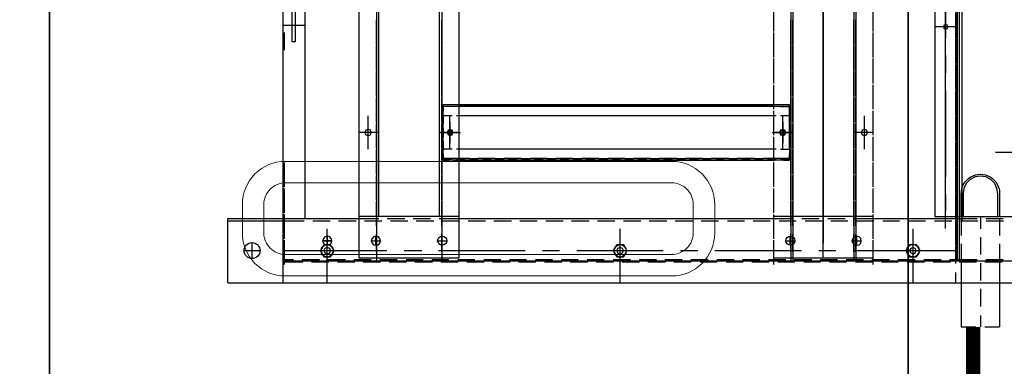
# Model space of a CAD drawing. Header units: millimetres. Extents: x -1469 to 52323, y -1368 to 13830.
# Tile 50 of 85: x 14809 to 15497, y 7167 to 7409. Entities that reach past the tile are written whole.
import ezdxf
from ezdxf.enums import TextEntityAlignment as Align

# ---------------------------------------------------------------- set-up
doc = ezdxf.new("R2010")
doc.units = ezdxf.units.MM
for name, color, linetype, lineweight, true_color in [('A-CEILING-01', 7, 'Continuous', 5, 0xd56ca8), ('A-CEILING-05', 7, 'Continuous', 5, 0x139b48), ('M-MEP-ELLG-LIGHT', 5, 'Continuous', 15, 0x0000ff)]:
    doc.layers.add(name, color=color, linetype=linetype, lineweight=lineweight, true_color=true_color)
doc.layers.add('A-LIGHT', color=1, linetype='Continuous', lineweight=5)
for name, color, linetype, true_color in [('ACMV-CD-PIPE', 3, 'Continuous', 0x00ff00), ('ACMV-EQP-CHW', 30, 'Continuous', 0xff7f00), ('RCP LAYOUT', 9, 'Continuous', 0x808080)]:
    doc.layers.add(name, color=color, linetype=linetype, true_color=true_color)
doc.styles.get("Standard").update_dxf_attribs({"font": 'arial.ttf'})

# ---------------------------------------------------------------- blocks, each defined once
blk = doc.blocks.new('LIGHT-600X600MM')
at = {"color": 0}
blk.add_lwpolyline([(-300, 300), (-300, -300), (300, -300), (300, 300)], close=True, dxfattribs=at)
for points in [[(-165, -160), (-165, -140, -0.414214), (-135, -110), (135, -110, -0.414214), (165, -140), (165, -160, -0.414214), (135, -190), (-135, -190, -0.414214)], [(-150, -160), (-150, -140, -0.414214), (-135, -125), (135, -125, -0.414214), (150, -140), (150, -160, -0.414214), (135, -175), (-135, -175, -0.414214)]]:
    blk.add_lwpolyline(points, format="xyb", close=True, dxfattribs=at)
blk.add_attdef('E', text='', height=100).set_placement((400, 250), align=Align.MIDDLE_CENTER)
blk = doc.blocks.new('A$C98a85b24')
at = {"layer": 'M-MEP-ELLG-LIGHT', "color": 8, "true_color": 0x808080}
blk.add_blockref('LIGHT-600X600MM', (10939.99, 7419.99), dxfattribs=at)
blk = doc.blocks.new('A$C256bf26b')
at = {"layer": 'A-CEILING-01', "true_color": 0x808080}
h = blk.add_hatch(dxfattribs=at)
h.set_pattern_fill('ANSI37', color=8, scale=2000)
h.set_pattern_definition([(45, (0, 0), (-176.7767, 176.7767), []), (135, (0, 0), (-176.7767, -176.7767), [])])
edge = h.paths.add_edge_path()
edge.add_line((17350, 13380), (12020, 13380))
edge.add_line((12020, 13380), (12020, 13280))
edge.add_line((12020, 13280), (11820, 13280))
edge.add_line((11820, 13280), (11820, 13380))
edge.add_line((11820, 13380), (6090, 13380))
edge.add_line((6090, 13380), (6090, 13280))
edge.add_line((6090, 13280), (5890, 13280))
edge.add_line((5890, 13280), (5890, 13380))
edge.add_line((5890, 13380), (350, 13380))
edge.add_line((350, 13380), (200, 13380))
edge.add_line((200, 13380), (200, 4520))
edge.add_line((200, 4520), (650, 4520))
edge.add_line((650, 4520), (650, 4220))
edge.add_line((650, 4220), (200, 4220))
edge.add_line((200, 4220), (200, 3270))
edge.add_line((200, 3270), (3945, 3270))
edge.add_line((3945, 3270), (3945, 3920))
edge.add_line((3945, 3920), (6135, 3920))
edge.add_line((6135, 3920), (6135, 3270))
edge.add_line((6135, 3270), (9805, 3270))
edge.add_line((9805, 3270), (9805, 3070))
edge.add_line((9805, 3070), (10125.7, 3070))
edge.add_line((10125.7, 3070), (10125.7, 3423))
edge.add_line((10125.7, 3423), (11242.06, 4539.36))
edge.add_line((11242.06, 4539.36), (10770.13, 5011.3))
edge.add_line((10770.13, 5011.3), (11904.42, 6145.58))
edge.add_line((11904.42, 6145.58), (14298.83, 8540))
edge.add_line((14298.83, 8540), (14450, 8540))
edge.add_line((14450, 8540), (14450, 9620))
edge.add_line((14450, 9620), (14450, 12330))
edge.add_arc((15200, 12330), 750, 90, 180, ccw=False)
edge.add_line((15200, 13080), (17350, 13080))
edge.add_line((17350, 13080), (17350, 13380))
h.paths.add_polyline_path([(5890.13, 11294.23), (6090.12, 11294.23), (6090.12, 11094.22), (5890.13, 11094.22)], flags=16)
h.paths.add_polyline_path([(5890.13, 9330), (6090.12, 9330), (6090.12, 9129.99), (5890.13, 9129.99)], flags=16)
h.paths.add_polyline_path([(5890, 8418.41), (6090, 8418.41), (6090, 8218.41), (5890, 8218.41)], flags=16)
h.paths.add_polyline_path([(5890, 6030), (6090, 6030), (6090, 5829.99), (5890, 5829.99)], flags=16)
h.paths.add_polyline_path([(11820, 8418.41), (12020, 8418.41), (12020, 8218.41), (11820, 8218.41)], flags=16)
h.paths.add_polyline_path([(11820, 9330), (12020, 9330), (12020, 9129.99), (11820, 9129.99)], flags=16)
h.paths.add_polyline_path([(11820.13, 11294.23), (12020.12, 11294.23), (12020.12, 11094.22), (11820.13, 11094.22)], flags=16)
at = {"layer": 'A-CEILING-05', "true_color": 0x808080}
h = blk.add_hatch(dxfattribs=at)
h.set_pattern_fill('_USER', color=8, scale=600, double=1, pattern_type=0)
h.set_pattern_definition([(0, (17230, 9520), (0, 600), []), (90, (17230, 9520), (-600, 4e-14), [])])
h.paths.add_polyline_path([(15490.92, 3520), (14590, 3520), (14590, 9520), (17230, 9520), (17230, 3520), (16390.92, 3520)])
at = {"layer": 'A-LIGHT', "color": 8, "true_color": 0x808080}
blk.add_blockref('A$C98a85b24', (4190, 0), dxfattribs=at)
blk = doc.blocks.new('AHU-5 TR-CARRIER')
at = {"layer": 'ACMV-EQP-CHW'}
for points in [[(45.85, 493.93), (1154.54, 493.93), (1154.54, 747.45)], [(1200.69, 0), (1200.69, 744.96)], [(44.6, 510.77), (1185.41, 510.77), (1185.41, 706.29)], [(1109.64, 591.54), (1109.64, 536.34)], [(1154.54, 537.9), (1138.64, 537.9), (1134.9, 537.28), (1131.46, 535.72), (1128.65, 532.92), (1126.78, 529.48), (1126.17, 525.75), (1126.78, 522), (1128.65, 518.57), (1131.46, 515.76), (1134.9, 514.2), (1138.64, 513.57), (1154.54, 513.57)], [(1155.79, 529.48), (1155.79, 541.65)], [(1155.79, 539.15), (1167.64, 539.15)], [(1157.35, 529.79), (1157.35, 541.95)], [(1173.56, 539.15), (1185.41, 539.15)], [(1184.47, 529.48), (1184.47, 541.65)], [(1185.41, 539.15), (1231.56, 539.15)], [(1186.03, 528.86), (1186.03, 541.02)], [(1231.56, 528.86), (1231.56, 539.15)], [(1154.54, 525.74), (1162.96, 525.74)], [(1155.79, 510.77), (1155.79, 523.55)], [(1157.35, 511.71), (1157.35, 523.87)], [(1168.89, 525.74), (1181.05, 525.74)], [(1184.47, 510.77), (1184.47, 523.55)], [(1186.03, 510.77), (1186.03, 522.94)], [(1186.97, 525.74), (1199.13, 525.74)], [(1205.05, 525.74), (1217.22, 525.74)], [(1223.45, 525.74), (1231.56, 525.74)], [(1231.56, 512.33), (1231.56, 522.62)], [(45.85, 512.65), (1157.35, 512.65)], [(1155.79, 508.59), (1155.79, 509.52), (1143.93, 509.52)], [(1143.93, 509.52), (1155.79, 509.52)], [(1155.79, 512.33), (1167.64, 512.33)], [(1155.79, 437.18), (1155.79, 510.77)], [(1173.56, 512.33), (1185.41, 512.33)], [(1184.47, 504.22), (1184.47, 510.77)], [(1185.41, 512.33), (1231.56, 512.33)], [(1185.41, 38.35), (1185.41, 510.77)], [(952.17, 508.59), (1180.27, 508.59)], [(1024.51, 508.59), (1012.35, 508.59)], [(1029.34, 508.59), (1017.5, 508.59)], [(1021.87, 493.93), (1021.87, 508.59)], [(1042.6, 508.59), (1030.43, 508.59)], [(1047.43, 508.59), (1035.58, 508.59)], [(1060.68, 508.59), (1048.52, 508.59)], [(1065.51, 508.59), (1053.67, 508.59)], [(1078.76, 508.59), (1066.6, 508.59)], [(1083.6, 508.59), (1071.75, 508.59)], [(1096.84, 508.59), (1084.7, 508.59)], [(1101.68, 508.59), (1089.84, 508.59)], [(1114.93, 508.59), (1102.77, 508.59)], [(1120.08, 508.59), (1107.92, 508.59)], [(1133.03, 508.59), (1120.86, 508.59)], [(1138.17, 508.59), (1126.01, 508.59)], [(1151.11, 508.59), (1138.95, 508.59)], [(1156.26, 508.59), (1144.11, 508.59)], [(1169.2, 508.59), (1157.35, 508.59)], [(1157.35, 493.62), (1157.35, 505.78)], [(1174.35, 508.59), (1162.18, 508.59)], [(1187.28, 508.59), (1175.43, 508.59)], [(1178.23, 436.87), (1178.23, 508.59)], [(1186.03, 492.69), (1186.03, 504.85)], [(1200.69, 508.59), (1193.52, 508.59)], [(1162.8, 501.42), (957.78, 501.42)], [(995.05, 501.42), (1029.96, 501.42)], [(1042.13, 501.42), (1054.29, 501.42)], [(1066.45, 501.42), (1126.63, 501.42)], [(1138.8, 501.42), (1150.64, 501.42)], [(1184.47, 486.14), (1184.47, 498.3)], [(1157.35, 475.53), (1157.35, 487.38)], [(1186.03, 474.59), (1186.03, 486.76)], [(1200.69, 478.65), (1162.96, 478.65)], [(1184.47, 468.05), (1184.47, 480.21)], [(1157.35, 457.45), (1157.35, 469.3)], [(1186.03, 456.52), (1186.03, 468.36)], [(1184.47, 449.97), (1184.47, 462.13)], [(1020.14, 450.9), (1007.98, 450.9)], [(1025.29, 450.9), (1013.13, 450.9)], [(1038.22, 450.9), (1026.07, 450.9)], [(1043.38, 450.9), (1031.22, 450.9)], [(1056.31, 450.9), (1044.15, 450.9)], [(1061.46, 450.9), (1049.3, 450.9)], [(1074.39, 450.9), (1062.55, 450.9)], [(1079.55, 450.9), (1067.38, 450.9)], [(1092.48, 450.9), (1080.63, 450.9)], [(1097.63, 450.9), (1085.48, 450.9)], [(1095.76, 450.9), (1095.76, 437.18)], [(1110.57, 450.9), (1098.72, 450.9)], [(1115.73, 450.9), (1103.56, 450.9)], [(1128.65, 450.9), (1116.81, 450.9)], [(1133.8, 450.9), (1121.65, 450.9)], [(1146.74, 450.9), (1134.9, 450.9)], [(1151.9, 450.9), (1139.73, 450.9)], [(1164.83, 450.9), (1152.98, 450.9)], [(1154.22, 381.37), (1154.22, 450.9)], [(1157.35, 439.37), (1157.35, 451.21)], [(1169.98, 450.9), (1157.81, 450.9)], [(1183.23, 381.37), (1183.23, 450.9), (1171.07, 450.9)], [(1188.05, 450.9), (1175.9, 450.9)], [(1186.03, 438.43), (1186.03, 450.28)], [(1107.31, 444.67), (1084.23, 444.67)], [(1171.38, 435.93), (1171.38, 442.48)], [(1184.47, 431.88), (1184.47, 444.04)], [(956.84, 438.74), (1184.94, 438.74)], [(956.84, 437.18), (1184.94, 437.18)], [(1029.18, 438.74), (1017.03, 438.74)], [(1029.18, 437.18), (1017.03, 437.18)], [(1034.33, 438.74), (1022.17, 438.74)], [(1034.33, 437.18), (1022.17, 437.18)], [(1047.27, 438.74), (1035.12, 438.74)], [(1047.27, 437.18), (1035.12, 437.18)], [(1052.41, 438.74), (1040.26, 438.74)], [(1052.41, 437.18), (1040.26, 437.18)], [(1065.36, 438.74), (1053.2, 438.74)], [(1065.36, 437.18), (1053.2, 437.18)], [(1070.51, 438.74), (1058.34, 438.74)], [(1070.51, 437.18), (1058.34, 437.18)], [(1083.44, 438.74), (1071.59, 438.74)], [(1083.44, 437.18), (1071.59, 437.18)], [(1088.59, 438.74), (1076.44, 438.74)], [(1088.59, 437.18), (1076.44, 437.18)], [(1101.53, 438.74), (1089.68, 438.74)], [(1101.53, 437.18), (1089.68, 437.18)], [(1106.68, 438.74), (1094.52, 438.74)], [(1106.68, 437.18), (1094.52, 437.18)], [(1119.61, 438.74), (1107.77, 438.74)], [(1119.61, 437.18), (1107.77, 437.18)], [(1124.76, 438.74), (1112.6, 438.74)], [(1124.76, 437.18), (1112.6, 437.18)], [(1137.7, 438.74), (1125.85, 438.74)], [(1137.7, 437.18), (1125.85, 437.18)], [(1142.85, 438.74), (1130.69, 438.74)], [(1142.85, 437.18), (1130.69, 437.18)], [(1154.22, 438.74), (1143.93, 438.74)], [(1154.22, 437.18), (1143.93, 437.18)], [(1160.94, 438.74), (1148.77, 438.74)], [(1160.94, 437.18), (1148.77, 437.18)], [(1179.02, 438.74), (1166.86, 438.74)], [(1179.02, 437.18), (1166.86, 437.18)], [(1174.49, 439.37), (1168.26, 439.37)], [(1155.79, 419.1), (1155.79, 431.26)], [(1157.35, 421.28), (1157.35, 433.13)], [(1186.03, 420.34), (1186.03, 432.19)], [(1178.23, 412.86), (1178.23, 424.71)], [(1184.47, 413.8), (1184.47, 425.95)], [(1040.26, 415.97), (979.76, 415.97)], [(993, 415.97), (1173.1, 415.97)], [(1089.68, 415.97), (1029.17, 415.97)], [(1064.27, 415.97), (1052.41, 415.97)], [(1136.61, 415.97), (1076.44, 415.97)], [(1113.69, 415.97), (1101.52, 415.97)], [(1183.23, 415.97), (1125.85, 415.97)], [(1160.93, 415.97), (1148.77, 415.97)], [(1155.79, 401.01), (1155.79, 413.17)], [(1157.35, 403.2), (1157.35, 415.04)], [(1186.03, 402.26), (1186.03, 414.11)], [(1184.47, 395.71), (1184.47, 407.87)], [(1178.23, 340.21), (1178.23, 400.7)], [(956.84, 394.77), (1184.94, 394.77)], [(956.84, 393.21), (1184.94, 393.21)], [(1029.18, 394.77), (1017.03, 394.77)], [(1029.18, 393.21), (1017.03, 393.21)], [(1034.33, 394.77), (1022.17, 394.77)], [(1034.33, 393.21), (1022.17, 393.21)], [(1047.27, 394.77), (1035.12, 394.77)], [(1047.27, 393.21), (1035.12, 393.21)], [(1052.41, 394.77), (1040.26, 394.77)], [(1052.41, 393.21), (1040.26, 393.21)], [(1065.36, 394.77), (1053.2, 394.77)], [(1065.36, 393.21), (1053.2, 393.21)], [(1070.51, 394.77), (1058.34, 394.77)], [(1070.51, 393.21), (1058.34, 393.21)], [(1083.44, 394.77), (1071.59, 394.77)], [(1083.44, 393.21), (1071.59, 393.21)], [(1083.6, 392.28), (1076.43, 392.28), (1076.43, 381.37)], [(1076.43, 392.28), (1076.43, 388.23)], [(1088.59, 394.77), (1076.44, 394.77)], [(1088.59, 393.21), (1076.44, 393.21)], [(1080.8, 392.28), (1076.44, 392.28)], [(1077.67, 386.04), (1077.67, 392.28), (1077.67, 373.88), (1077.67, 367.96)], [(1089.84, 392.28), (1083.6, 392.28)], [(1084.23, 392.28), (1084.23, 386.04)], [(1101.53, 394.77), (1089.68, 394.77)], [(1101.53, 393.21), (1089.68, 393.21)], [(1101.68, 392.28), (1089.84, 392.28)], [(1098.89, 392.28), (1092.64, 392.28)], [(1106.68, 394.77), (1094.52, 394.77)], [(1106.68, 393.21), (1094.52, 393.21)], [(1095.76, 394.77), (1095.76, 381.37)], [(1095.76, 380.11), (1095.76, 394.77)], [(1107.92, 392.28), (1101.69, 392.28)], [(1107.31, 386.04), (1107.31, 392.28)], [(1119.61, 394.77), (1107.77, 394.77)], [(1119.61, 393.21), (1107.77, 393.21)], [(1107.92, 392.28), (1115.1, 392.28), (1115.1, 381.37)], [(1115.1, 392.28), (1110.73, 392.28)], [(1124.76, 394.77), (1112.6, 394.77)], [(1124.76, 393.21), (1112.6, 393.21)], [(1113.85, 392.28), (1113.85, 381.37)], [(1113.85, 386.04), (1113.85, 392.28)], [(1115.1, 388.23), (1115.1, 392.28)], [(1137.7, 394.77), (1125.85, 394.77)], [(1137.7, 393.21), (1125.85, 393.21)], [(1142.85, 394.77), (1130.69, 394.77)], [(1142.85, 393.21), (1130.69, 393.21)], [(1154.22, 394.77), (1143.93, 394.77)], [(1154.22, 393.21), (1143.93, 393.21)], [(1160.94, 394.77), (1148.77, 394.77)], [(1160.94, 393.21), (1148.77, 393.21)], [(1155.79, 381.37), (1155.79, 395.08)], [(1157.35, 385.11), (1157.35, 396.96)], [(1179.02, 394.77), (1166.86, 394.77)], [(1179.02, 393.21), (1166.86, 393.21)], [(1174.49, 392.9), (1168.26, 392.9)], [(1171.38, 389.78), (1171.38, 396.02)], [(1186.03, 384.18), (1186.03, 396.02)], [(1107.31, 387.6), (1084.23, 387.6)], [(1088.28, 387.6), (1103.25, 387.6)], [(1184.47, 377.63), (1184.47, 389.78)], [(1020.15, 381.37), (1007.98, 381.37)], [(1025.29, 381.37), (1013.13, 381.37)], [(1038.22, 381.37), (1026.07, 381.37)], [(1043.38, 381.37), (1031.22, 381.37)], [(1056.31, 381.37), (1044.15, 381.37)], [(1061.46, 381.37), (1049.3, 381.37)], [(1074.39, 381.37), (1062.55, 381.37)], [(1079.55, 381.37), (1067.38, 381.37)], [(1076.43, 385.11), (1076.43, 381.37)], [(1077.67, 382.93), (1077.67, 377)], [(1092.48, 381.37), (1080.63, 381.37)], [(1084.23, 382.93), (1084.23, 377)], [(1084.23, 381.37), (1084.23, 373.88)], [(1097.63, 381.37), (1085.48, 381.37)], [(1110.57, 381.37), (1098.72, 381.37)], [(1115.73, 381.37), (1103.56, 381.37)], [(1107.3, 377), (1107.3, 382.92)], [(1107.31, 381.37), (1107.31, 373.88)], [(1113.85, 377), (1113.85, 382.92)], [(1113.85, 381.37), (1113.85, 373.88)], [(1115.1, 385.11), (1115.1, 381.37), (1115.1, 161.21)], [(1115.1, 161.22), (1115.1, 381.36)], [(1128.65, 381.37), (1116.81, 381.37)], [(1133.8, 381.37), (1121.65, 381.37)], [(1146.74, 381.37), (1134.9, 381.37)], [(1151.9, 381.37), (1139.73, 381.37)], [(1164.83, 381.37), (1152.98, 381.37)], [(1155.79, 147.5), (1155.79, 381.37)], [(1157.35, 367.02), (1157.35, 378.87)], [(1169.98, 381.37), (1157.81, 381.37)], [(1183.23, 381.37), (1171.07, 381.37)], [(1188.05, 381.37), (1175.9, 381.37)], [(1084.23, 373.88), (1084.23, 367.96)], [(1107.3, 367.96), (1107.3, 373.88)], [(1113.85, 367.96), (1113.85, 373.88)], [(1184.47, 359.54), (1184.47, 371.7)], [(1186.03, 366.08), (1186.03, 377.93)], [(1077.67, 367.96), (1077.67, 355.8)], [(1077.67, 364.84), (1077.67, 358.91)], [(1084.23, 367.96), (1084.23, 355.8)], [(1084.23, 364.84), (1084.23, 358.91)], [(1107.3, 358.91), (1107.3, 364.84)], [(1107.31, 367.96), (1107.31, 355.8)], [(1113.85, 367.96), (1113.85, 355.8)], [(1113.85, 358.91), (1113.85, 364.84)], [(1157.35, 348.93), (1157.35, 360.78)], [(1186.03, 348), (1186.03, 359.85)], [(1077.67, 355.79), (1077.67, 349.87)], [(1084.23, 355.79), (1084.23, 349.87)], [(1107.3, 349.88), (1107.3, 355.8)], [(1113.85, 349.88), (1113.85, 355.8)], [(1184.47, 341.45), (1184.47, 353.61)], [(1077.67, 349.88), (1077.67, 337.71)], [(1077.67, 346.75), (1077.67, 340.83)], [(1084.23, 349.88), (1084.23, 337.71)], [(1084.23, 346.75), (1084.23, 340.83)], [(1107.3, 340.83), (1107.3, 346.75)], [(1107.31, 349.88), (1107.31, 337.71)], [(1113.85, 349.88), (1113.85, 337.71)], [(1113.85, 340.83), (1113.85, 346.75)], [(1077.67, 337.71), (1077.67, 331.47)], [(1084.23, 337.71), (1084.23, 331.47)], [(1107.3, 331.47), (1107.3, 337.71)], [(1113.85, 331.47), (1113.85, 337.71)], [(1157.35, 330.53), (1157.35, 342.7)], [(1186.03, 329.91), (1186.03, 341.76)], [(1077.67, 331.47), (1077.67, 319.63)], [(1084.23, 331.47), (1084.23, 319.63)], [(1107.31, 331.47), (1107.31, 319.63)], [(1113.85, 331.47), (1113.85, 319.63)], [(1184.47, 323.37), (1184.47, 335.53)], [(1077.67, 328.66), (1077.67, 322.43)], [(1084.23, 328.66), (1084.23, 322.43)], [(1107.3, 322.43), (1107.3, 328.66)], [(1113.85, 322.43), (1113.85, 328.67)], [(1157.35, 312.45), (1157.35, 324.61)], [(1178.23, 316.19), (1178.23, 328.35)], [(1186.03, 311.52), (1186.03, 323.67)], [(1077.67, 319.62), (1077.67, 313.39)], [(1084.23, 319.62), (1084.23, 313.39)], [(1107.3, 313.39), (1107.3, 319.63)], [(1113.85, 313.39), (1113.85, 319.63)], [(1184.47, 305.28), (1184.47, 317.44)], [(1077.67, 313.39), (1077.67, 301.54)], [(1077.67, 310.58), (1077.67, 304.35)], [(1084.23, 313.39), (1084.23, 301.54)], [(1084.23, 310.58), (1084.23, 304.35)], [(1107.3, 304.35), (1107.3, 310.58)], [(1107.31, 313.39), (1107.31, 301.54)], [(1113.85, 313.39), (1113.85, 301.54)], [(1113.85, 304.35), (1113.85, 310.58)], [(1157.35, 294.36), (1157.35, 306.52)], [(1178.23, 243.85), (1178.23, 304.04)], [(1186.03, 293.43), (1186.03, 305.59)], [(1077.67, 301.54), (1077.67, 295.3)], [(1084.23, 301.54), (1084.23, 295.3)], [(1107.3, 295.3), (1107.3, 301.53)], [(1113.85, 295.3), (1113.85, 301.54)], [(1184.47, 287.19), (1184.47, 299.36)], [(1077.67, 295.3), (1077.67, 283.45)], [(1077.67, 292.49), (1077.67, 286.26)], [(1084.23, 295.3), (1084.23, 283.45)], [(1084.23, 292.49), (1084.23, 286.26)], [(1107.3, 286.26), (1107.3, 292.49)], [(1107.31, 295.3), (1107.31, 283.45)], [(1113.85, 295.3), (1113.85, 283.45)], [(1113.85, 286.26), (1113.85, 292.49)], [(1077.67, 283.45), (1077.67, 277.22)], [(1084.23, 283.45), (1084.23, 277.22)], [(1107.3, 277.22), (1107.3, 283.45)], [(1113.85, 277.21), (1113.85, 283.45)], [(1157.35, 276.28), (1157.35, 288.44)], [(1186.03, 275.34), (1186.03, 287.51)], [(1077.67, 277.21), (1077.67, 265.36)], [(1084.23, 277.21), (1084.23, 265.36)], [(1107.31, 277.21), (1107.31, 265.36)], [(1113.85, 277.21), (1113.85, 265.36)], [(1184.47, 269.11), (1184.47, 281.27)], [(1077.67, 274.41), (1077.67, 268.18)], [(1084.23, 274.41), (1084.23, 268.18)], [(1107.3, 268.18), (1107.3, 274.41)], [(1113.85, 268.18), (1113.85, 274.41)], [(1157.35, 258.19), (1157.35, 270.35)], [(1200.69, 274.09), (1162.96, 274.09)], [(1186.03, 257.26), (1186.03, 269.42)], [(1077.67, 265.36), (1077.67, 259.13)], [(1084.23, 265.36), (1084.23, 259.13)], [(1107.3, 259.13), (1107.3, 265.36)], [(1113.85, 259.13), (1113.85, 265.36)], [(1184.47, 251.02), (1184.47, 262.87)], [(1077.67, 259.13), (1077.67, 247.28)], [(1077.67, 256.32), (1077.67, 250.09)], [(1084.23, 259.13), (1084.23, 247.28)], [(1084.23, 256.32), (1084.23, 250.09)], [(1107.3, 250.09), (1107.3, 256.32)], [(1107.31, 259.13), (1107.31, 247.28)], [(1113.85, 259.13), (1113.85, 247.28)], [(1113.85, 250.09), (1113.85, 256.32)], [(1157.35, 240.11), (1157.35, 252.27)], [(1186.03, 239.17), (1186.03, 251.34)], [(1077.67, 247.28), (1077.67, 241.04)], [(1077.67, 241.04), (1077.67, 229.19)], [(1084.23, 247.28), (1084.23, 241.04)], [(1084.23, 241.04), (1084.23, 229.19)], [(1107.3, 241.04), (1107.3, 247.28)], [(1107.31, 241.04), (1107.31, 229.19)], [(1113.85, 241.04), (1113.85, 247.28)], [(1113.85, 241.04), (1113.85, 229.19)], [(1184.47, 232.94), (1184.47, 244.79)], [(1077.67, 238.23), (1077.67, 232)], [(1084.23, 238.23), (1084.23, 232)], [(1107.3, 232), (1107.3, 238.24)], [(1113.85, 232), (1113.85, 238.24)], [(1157.35, 222.02), (1157.35, 234.18)], [(1077.67, 229.19), (1077.67, 222.95)], [(1084.23, 229.19), (1084.23, 222.95)], [(1107.3, 222.95), (1107.3, 229.19)], [(1113.85, 222.96), (1113.85, 229.19)], [(1178.23, 219.83), (1178.23, 231.69)], [(1186.03, 221.08), (1186.03, 233.24)], [(1077.67, 222.96), (1077.67, 211.11)], [(1077.67, 220.15), (1077.67, 213.92)], [(1084.23, 222.96), (1084.23, 211.11)], [(1084.23, 220.15), (1084.23, 213.92)], [(1107.3, 213.92), (1107.3, 220.15)], [(1107.31, 222.96), (1107.31, 211.11)], [(1113.85, 222.96), (1113.85, 211.11)], [(1113.85, 213.92), (1113.85, 220.15)], [(1184.47, 214.85), (1184.47, 226.7)], [(1157.35, 203.93), (1157.35, 216.1)], [(1186.03, 203), (1186.03, 215.16)], [(1077.67, 211.11), (1077.67, 204.87)], [(1084.23, 211.11), (1084.23, 204.87)], [(1107.3, 204.87), (1107.3, 211.11)], [(1113.85, 204.87), (1113.85, 211.11)], [(1178.23, 147.18), (1178.23, 207.68)], [(1184.47, 196.76), (1184.47, 208.61)], [(1077.67, 204.87), (1077.67, 193.02)], [(1077.67, 202.06), (1077.67, 195.83)], [(1084.23, 204.87), (1084.23, 193.02)], [(1084.23, 202.06), (1084.23, 195.83)], [(1107.3, 195.83), (1107.3, 202.07)], [(1107.31, 204.87), (1107.31, 193.02)], [(1113.85, 204.87), (1113.85, 193.02)], [(1113.85, 195.83), (1113.85, 202.07)], [(1077.67, 193.02), (1077.67, 186.78)], [(1084.23, 193.02), (1084.23, 186.78)], [(1107.3, 186.78), (1107.3, 193.02)], [(1113.85, 186.78), (1113.85, 193.02)], [(1157.35, 185.85), (1157.35, 198.01)], [(1186.03, 184.92), (1186.03, 197.07)], [(1077.67, 186.79), (1077.67, 174.62)], [(1084.23, 186.78), (1084.23, 174.62)], [(1107.31, 186.78), (1107.31, 174.62)], [(1113.85, 186.78), (1113.85, 174.62)], [(1184.47, 178.68), (1184.47, 190.53)], [(1077.67, 183.98), (1077.67, 177.74)], [(1084.23, 183.98), (1084.23, 177.74)], [(1107.3, 177.74), (1107.3, 183.98)], [(1113.85, 177.74), (1113.85, 183.98)], [(1157.35, 167.76), (1157.35, 179.92)], [(1186.03, 166.82), (1186.03, 178.99)], [(1077.67, 174.62), (1077.67, 168.7)], [(1084.23, 174.62), (1084.23, 168.7)], [(1107.3, 168.69), (1107.3, 174.63)], [(1113.85, 168.69), (1113.85, 174.62)], [(1184.47, 160.6), (1184.47, 172.44)], [(1077.67, 168.7), (1077.67, 161.21)], [(1077.67, 165.58), (1077.67, 159.66)], [(1084.23, 168.7), (1084.23, 161.21)], [(1084.23, 165.58), (1084.23, 159.66)], [(1107.3, 159.66), (1107.3, 165.58)], [(1107.31, 168.7), (1107.31, 161.21)], [(1113.85, 168.7), (1113.85, 161.21)], [(1113.85, 159.66), (1113.85, 165.58)], [(1183.23, 91.68), (17.47, 91.68), (17.47, 161.22), (1183.23, 161.22)], [(1076.43, 161.22), (1076.43, 157.47)], [(1076.43, 161.21), (1076.43, 150.3)], [(1077.68, 161.21), (1077.68, 150.3)], [(1095.76, 147.81), (1095.76, 162.46)], [(1095.76, 161.21), (1095.76, 147.81)], [(1113.85, 161.21), (1113.85, 150.3)], [(1115.1, 161.21), (1115.1, 150.3)], [(1115.1, 157.47), (1115.1, 161.21)], [(1154.22, 91.68), (1154.22, 161.21)], [(1157.35, 149.68), (1157.35, 161.84)], [(1183.23, 91.68), (1183.23, 161.21)], [(1186.03, 148.75), (1186.03, 160.9)], [(1076.43, 154.36), (1076.43, 150.3)], [(1077.67, 156.54), (1077.67, 150.3)], [(1084.23, 156.54), (1084.23, 150.3)], [(1107.31, 154.98), (1084.23, 154.98)], [(1088.28, 154.98), (1103.25, 154.98)], [(1107.3, 150.3), (1107.3, 156.54)], [(1113.85, 150.3), (1113.85, 156.54)], [(1115.1, 150.3), (1115.1, 154.36)], [(1171.38, 146.56), (1171.38, 152.8)], [(1184.47, 142.5), (1184.47, 154.36)], [(1154.22, 147.81), (46.16, 147.81)], [(956.84, 149.37), (1184.94, 149.37)], [(1029.18, 149.37), (1017.03, 149.37)], [(1034.33, 149.37), (1022.17, 149.37)], [(1047.27, 149.37), (1035.12, 149.37)], [(1052.41, 149.37), (1040.26, 149.37)], [(1065.36, 149.37), (1053.2, 149.37)], [(1070.51, 149.37), (1058.34, 149.37)], [(1083.44, 149.37), (1071.59, 149.37)], [(1083.6, 150.3), (1076.43, 150.3)], [(1076.43, 150.3), (1080.8, 150.3)], [(1088.59, 149.37), (1076.44, 149.37)], [(1083.6, 150.3), (1089.84, 150.3)], [(1101.53, 149.37), (1089.68, 149.37)], [(1101.68, 150.3), (1089.84, 150.3)], [(1092.65, 150.3), (1098.89, 150.3)], [(1106.68, 149.37), (1094.52, 149.37)], [(1101.68, 150.3), (1107.92, 150.3)], [(1119.61, 149.37), (1107.77, 149.37)], [(1115.1, 150.3), (1107.92, 150.3)], [(1110.73, 150.3), (1115.1, 150.3)], [(1124.76, 149.37), (1112.6, 149.37)], [(1137.7, 149.37), (1125.85, 149.37)], [(1142.85, 149.37), (1130.69, 149.37)], [(1154.22, 149.37), (1143.93, 149.37)], [(1160.94, 149.37), (1148.77, 149.37)], [(1179.02, 149.37), (1166.86, 149.37)], [(1174.49, 149.68), (1168.26, 149.68)], [(1155.79, 129.41), (1155.79, 141.57)], [(1157.35, 131.59), (1157.35, 143.75)], [(1186.03, 130.66), (1186.03, 142.82)], [(1178.23, 123.17), (1178.23, 135.34)], [(1184.47, 124.42), (1184.47, 136.27)], [(1157.35, 113.5), (1157.35, 125.67)], [(1186.03, 112.57), (1186.03, 124.74)], [(1155.79, 111.32), (1155.79, 123.49)], [(1184.47, 106.02), (1184.47, 118.18)], [(1178.23, 39.29), (1178.23, 111.02)], [(1154.22, 105.4), (46.16, 105.4)], [(956.84, 103.84), (1184.94, 103.84)], [(1029.18, 103.84), (1017.03, 103.84)], [(1034.33, 103.84), (1022.17, 103.84)], [(1047.27, 103.84), (1035.12, 103.84)], [(1052.41, 103.84), (1040.26, 103.84)], [(1065.36, 103.84), (1053.2, 103.84)], [(1070.51, 103.84), (1058.34, 103.84)], [(1083.44, 103.84), (1071.59, 103.84)], [(1088.59, 103.84), (1076.44, 103.84)], [(1101.53, 103.84), (1089.68, 103.84)], [(1106.68, 103.84), (1094.52, 103.84)], [(1095.76, 105.4), (1095.76, 91.68)], [(1119.61, 103.84), (1107.77, 103.84)], [(1124.76, 103.84), (1112.6, 103.84)], [(1137.7, 103.84), (1125.85, 103.84)], [(1142.85, 103.84), (1130.69, 103.84)], [(1154.22, 103.84), (1143.93, 103.84)], [(1160.94, 103.84), (1148.77, 103.84)], [(1155.79, 91.68), (1155.79, 105.4)], [(1157.35, 95.42), (1157.35, 107.59)], [(1179.02, 103.84), (1166.86, 103.84)], [(1174.49, 103.21), (1168.26, 103.21)], [(1171.38, 100.1), (1171.38, 106.65)], [(1186.03, 94.49), (1186.03, 106.65)], [(1107.31, 97.92), (1084.23, 97.92)], [(1184.47, 87.94), (1184.47, 100.1)], [(1155.79, 0), (1155.79, 91.68)], [(1157.35, 77.33), (1157.35, 89.49)], [(1186.03, 76.41), (1186.03, 88.56)], [(1184.47, 69.85), (1184.47, 82.01)], [(1157.35, 59.25), (1157.35, 71.41)], [(1200.69, 69.23), (1162.96, 69.23)], [(1168.26, 69.23), (1174.49, 69.23), (1174.19, 71.1), (1172.94, 72.03), (1171.38, 72.65), (1169.82, 72.03), (1168.57, 71.1), (1168.26, 69.23), (1168.57, 67.67), (1169.82, 66.73), (1171.38, 66.11), (1172.94, 66.73), (1174.19, 67.67), (1174.49, 69.23)], [(1174.49, 69.23), (1168.26, 69.23)], [(1171.38, 66.11), (1171.38, 72.65), (1171.38, 66.11)], [(1186.03, 58.32), (1186.03, 70.47)], [(1184.47, 51.77), (1184.47, 63.93)], [(44.6, 53.95), (44.6, 38.35), (1200.69, 38.35)], [(1155.79, 38.35), (1155.79, 53.95), (44.61, 53.95)], [(1020.77, 38.35), (1020.77, 53.95)], [(1157.35, 0), (1157.35, 53.33)], [(1186.03, 38.35), (1186.03, 52.39)], [(1184.47, 39.29), (1184.47, 45.84)], [(1026.06, 39.29), (1038.22, 39.29)], [(1116.8, 39.29), (1128.65, 39.29)], [(1121.65, 39.29), (1133.81, 39.29)], [(1134.9, 39.29), (1146.74, 39.29)], [(1139.73, 39.29), (1151.9, 39.29)], [(1152.98, 39.29), (1164.83, 39.29)], [(1157.81, 39.29), (1169.98, 39.29)], [(1171.07, 39.29), (1184.47, 39.29)], [(1175.91, 39.29), (1188.05, 39.29)], [(1178.23, 11.23), (1178.23, 22.45)], [(1178.23, 11.23), (1178.23, 22.45)], [(1183.84, 16.84), (1172.62, 16.84)], [(1200.69, 0), (1155.79, 0)]]:
    blk.add_lwpolyline(points, dxfattribs=at)
blk.add_lwpolyline([(1154.54, 512.33), (1138.64, 512.33, -1.022708), (1138.63, 539.15), (1154.54, 539.15)], format="xyb", dxfattribs=at)
for points in [[(956.84, 509.52), (1184.95, 509.52)], [(1029.17, 509.52), (1017.03, 509.52)], [(1034.33, 509.52), (1022.17, 509.52)], [(1047.27, 509.52), (1035.11, 509.52)], [(1052.41, 509.52), (1040.26, 509.52)], [(1065.35, 509.52), (1053.2, 509.52)], [(1070.51, 509.52), (1058.34, 509.52)], [(1083.44, 509.52), (1071.59, 509.52)], [(1088.59, 509.52), (1076.44, 509.52)], [(1101.52, 509.52), (1089.68, 509.52)], [(1106.68, 509.52), (1094.52, 509.52)], [(1119.61, 509.52), (1107.77, 509.52)], [(1124.76, 509.52), (1112.6, 509.52)], [(1137.7, 509.52), (1125.85, 509.52)], [(1142.85, 509.52), (1130.69, 509.52)], [(1160.93, 509.52), (1148.77, 509.52)], [(1179.02, 509.52), (1166.86, 509.52)], [(1023.42, 501.42), (1023.11, 502.67), (1021.87, 502.97), (1020.93, 502.67), (1020.3, 501.42), (1020.93, 500.17), (1021.87, 499.86), (1023.11, 500.17)], [(1174.19, 481.15), (1174.19, 476.16), (1178.23, 473.66), (1182.6, 476.16), (1182.6, 481.15), (1178.23, 483.64)], [(1180.73, 478.65), (1179.8, 480.21), (1178.23, 480.84), (1176.67, 480.21), (1176.05, 478.65), (1176.67, 477.1), (1178.23, 476.16), (1179.8, 477.1)], [(1097.94, 444.67), (1097.33, 446.23), (1095.76, 446.85), (1094.2, 446.23), (1093.58, 444.67), (1094.2, 443.11), (1095.76, 442.48), (1097.33, 443.11)], [(1174.49, 439.37), (1174.2, 440.92), (1172.94, 442.17), (1171.38, 442.48), (1169.82, 442.17), (1168.57, 440.92), (1168.26, 439.37), (1168.57, 437.5), (1169.82, 436.56), (1171.38, 435.93), (1172.94, 436.56), (1174.2, 437.5)], [(1097.94, 387.6), (1097.33, 389.15), (1095.76, 389.78), (1094.2, 389.15), (1093.58, 387.6), (1094.2, 386.04), (1095.76, 385.42), (1097.33, 386.04)], [(1095.76, 389.16), (1094.52, 388.53), (1094.2, 387.6), (1094.52, 386.35), (1095.76, 386.04), (1097.01, 386.35), (1097.33, 387.6), (1097.01, 388.53)], [(1076.43, 161.21), (1076.43, 381.37)], [(1174.19, 276.59), (1174.19, 271.6), (1178.23, 269.11), (1182.6, 271.6), (1182.6, 276.59), (1178.23, 278.78)], [(1180.73, 274.09), (1179.8, 275.66), (1178.23, 276.28), (1176.67, 275.66), (1176.05, 274.09), (1176.67, 272.22), (1178.23, 271.6), (1179.8, 272.22)], [(1097.94, 154.98), (1097.33, 156.54), (1095.76, 157.17), (1094.2, 156.54), (1093.58, 154.98), (1094.2, 153.73), (1095.76, 153.11), (1097.33, 153.73)], [(1095.76, 156.85), (1094.52, 156.23), (1094.2, 154.98), (1094.52, 154.04), (1095.76, 153.42), (1097.01, 154.04), (1097.33, 154.98), (1097.01, 156.23)], [(1174.49, 103.21), (1174.2, 105.09), (1172.94, 106.02), (1171.38, 106.65), (1169.82, 106.02), (1168.57, 105.09), (1168.26, 103.21), (1168.57, 101.66), (1169.82, 100.72), (1171.38, 100.1), (1172.94, 100.72), (1174.2, 101.66)], [(1097.94, 97.91), (1097.33, 99.47), (1095.76, 100.1), (1094.2, 99.47), (1093.58, 97.91), (1094.2, 96.36), (1095.76, 95.73), (1097.33, 96.36)], [(1174.19, 71.72), (1174.19, 67.04), (1178.23, 64.55), (1182.6, 67.04), (1182.6, 71.72), (1178.23, 74.22)], [(1180.73, 69.23), (1179.8, 71.1), (1178.23, 71.72), (1176.67, 71.1), (1176.05, 69.23), (1176.67, 67.67), (1178.23, 67.04), (1179.8, 67.67)], [(1032.3, 47.09), (1009.22, 47.09), (1009.22, 44.59), (1032.3, 44.59)]]:
    blk.add_lwpolyline(points, close=True, dxfattribs=at)
for centre, radius in [((1178.26, 478.66), 4.34), ((1171.32, 392.9), 3.18), ((1178.35, 273.94), 4.26), ((1171.31, 149.68), 3.18), ((1178.35, 69.38), 4.26), ((1178.27, 16.8), 5.57)]:
    blk.add_circle(centre, radius, dxfattribs=at)

msp = doc.modelspace()

# ---------------------------------------------------------------- linework, layer by layer
at = {"layer": 'ACMV-CD-PIPE', "const_width": 10}
msp.add_lwpolyline([(15475.53, 7108.08), (15475.53, 7194.39)], dxfattribs=at)

# ---------------------------------------------------------------- block references
at = {"layer": 'ACMV-EQP-CHW', "rotation": 270}
msp.add_blockref('AHU-5 TR-CARRIER', (14954.91, 8425.95), dxfattribs=at)
at = {"layer": 'RCP LAYOUT'}
msp.add_blockref('A$C256bf26b', (0, 0), dxfattribs=at)

doc.saveas('drawing.dxf')
